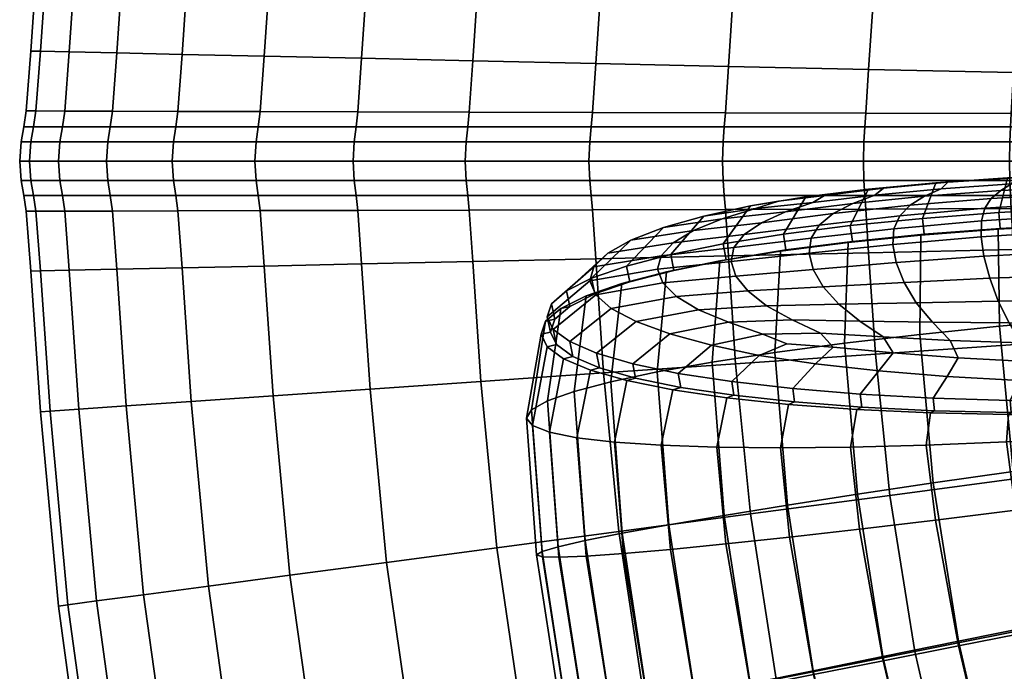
# Model space of a CAD drawing. Header units: centimetres. Extents: x -51 to 51, y -52 to 51.
# Tile 13 of 64: x -51 to -36, y -8 to 2. Entities that reach past the tile are written whole.
import ezdxf

# ---------------------------------------------------------------- set-up
doc = ezdxf.new("R2010")
doc.units = ezdxf.units.CM
doc.layers.add('Layer 01', color=18, linetype='Continuous', true_color=0x000000)

msp = doc.modelspace()

# ---------------------------------------------------------------- meshes
at = {"layer": 'Layer 01'}
mesh = msp.add_polyface(dxfattribs=at)
corners = [(-37.124, 9.947, 0.538), (-37.684, 7.501, 0.583), (-39.802, 7.925, 1.327), (-39.217, 10.508, 1.281), (-38.065, 5.113, 0.668), (-40.194, 5.398, 1.411), (-42.208, 5.666, 2.427), (-41.807, 8.327, 2.346), (-41.199, 11.039, 2.301), (-38.285, 2.952, 0.734), (-40.422, 3.1, 1.471), (-38.391, 1.402, 0.766), (-40.533, 1.449, 1.497), (-42.561, 1.494, 2.501), (-42.443, 3.24, 2.481), (-43.663, 8.699, 3.623), (-43.035, 11.531, 3.58), (-44.074, 5.915, 3.699), (-45.76, 6.14, 5.205), (-45.342, 9.035, 5.135), (-44.695, 11.976, 5.096), (-44.316, 3.37, 3.746), (-44.44, 1.535, 3.762), (-46.14, 1.573, 5.257), (-46.009, 3.487, 5.245), (-38.447, 0.526, 0.743), (-40.596, 0.525, 1.473), (-40.578, 0.739, 1.496), (-38.433, 0.733, 0.767), (-42.631, 0.525, 2.476), (-42.61, 0.745, 2.498), (-44.518, 0.525, 3.737), (-44.494, 0.75, 3.757), (-46.224, 0.525, 5.233), (-46.197, 0.754, 5.251), (-44.543, 0.295, 3.707), (-46.253, 0.295, 5.206), (-42.653, 0.296, 2.444), (-40.613, 0.296, 1.438), (-38.46, 0.296, 0.707), (-47.493, 3.589, 6.952), (-47.237, 6.336, 6.918), (-46.813, 9.33, 6.858), (-44.695, 11.976, 29.904), (-45.342, 9.035, 29.865), (-43.663, 8.699, 31.377), (-43.035, 11.531, 31.42), (-45.76, 6.14, 29.795), (-44.074, 5.915, 31.301), (-42.208, 5.666, 32.573), (-41.807, 8.327, 32.654), (-41.199, 11.039, 32.699), (-39.802, 7.925, 33.673), (-39.217, 10.508, 33.719), (-40.194, 5.398, 33.589), (-38.065, 5.113, 34.332), (-37.684, 7.501, 34.417), (-37.124, 9.947, 34.462), (-46.009, 3.487, 29.755), (-44.316, 3.37, 31.254), (-46.14, 1.573, 29.743), (-44.44, 1.535, 31.238), (-42.561, 1.494, 32.499), (-42.443, 3.24, 32.519), (-40.422, 3.1, 33.529), (-40.533, 1.449, 33.503), (-38.391, 1.402, 34.234), (-38.285, 2.952, 34.266), (-46.224, 0.525, 29.767), (-44.518, 0.525, 31.263), (-44.494, 0.75, 31.243), (-46.197, 0.754, 29.749), (-42.631, 0.525, 32.524), (-42.61, 0.745, 32.502), (-40.596, 0.525, 33.527), (-40.578, 0.739, 33.504), (-38.447, 0.526, 34.257), (-38.433, 0.733, 34.233), (-40.613, 0.296, 33.562), (-38.46, 0.296, 34.293), (-42.653, 0.296, 32.556), (-44.543, 0.295, 31.293), (-46.813, 9.33, 28.142), (-47.237, 6.336, 28.082), (-47.493, 3.589, 28.048)]
mesh.append_faces([[corners[k] for k in face] for face in [(0, 1, 2, 3), (1, 4, 5, 2), (2, 5, 6, 7), (3, 2, 7, 8), (4, 9, 10, 5), (9, 11, 12, 10), (10, 12, 13, 14), (5, 10, 14, 6), (8, 7, 15, 16), (7, 6, 17, 15), (15, 17, 18, 19), (16, 15, 19, 20), (6, 14, 21, 17), (14, 13, 22, 21), (21, 22, 23, 24), (17, 21, 24, 18), (25, 26, 27, 28), (26, 29, 30, 27), (27, 30, 13, 12), (28, 27, 12, 11), (29, 31, 32, 30), (31, 33, 34, 32), (32, 34, 23, 22), (30, 32, 22, 13), (33, 31, 35, 36), (31, 29, 37, 35), (29, 26, 38, 37), (26, 25, 39, 38), (18, 24, 40, 41), (19, 18, 41, 42), (43, 44, 45, 46), (44, 47, 48, 45), (45, 48, 49, 50), (46, 45, 50, 51), (51, 50, 52, 53), (50, 49, 54, 52), (52, 54, 55, 56), (53, 52, 56, 57), (47, 58, 59, 48), (58, 60, 61, 59), (59, 61, 62, 63), (48, 59, 63, 49), (49, 63, 64, 54), (63, 62, 65, 64), (64, 65, 66, 67), (54, 64, 67, 55), (68, 69, 70, 71), (69, 72, 73, 70), (70, 73, 62, 61), (71, 70, 61, 60), (72, 74, 75, 73), (74, 76, 77, 75), (75, 77, 66, 65), (73, 75, 65, 62), (76, 74, 78, 79), (74, 72, 80, 78), (72, 69, 81, 80), (82, 83, 47, 44), (83, 84, 58, 47)]])
mesh = msp.add_polyface(dxfattribs=at)
corners = [(-37.359, -0.331, 36.813), (-38.393, -0.428, 37.301), (-38.16, -0.416, 38.187), (-37.178, -0.324, 37.753), (-36.265, -0.258, 36.458), (-36.14, -0.256, 37.438), (-35.13, -0.212, 36.243), (-35.062, -0.214, 37.246), (-33.974, -0.192, 36.17), (-33.964, -0.197, 37.181), (-32.815, -0.198, 36.239), (-32.864, -0.207, 37.244), (-33.948, -0.284, 38.238), (-32.808, -0.294, 38.292), (-33.93, -0.372, 39.371), (-32.698, -0.384, 39.415), (-36.202, -0.349, 38.46), (-35.086, -0.303, 38.294), (-36.368, -0.451, 39.552), (-35.16, -0.394, 39.416), (-37.278, -0.423, 38.735), (-33.957, 0.526, 34.848), (-31.692, 0.526, 34.702), (-31.689, 0.714, 34.679), (-33.95, 0.721, 34.825), (-33.96, 0.296, 34.886), (-31.69, 0.296, 34.738), (-33.961, 0, 34.906), (-31.689, 0, 34.758), (-38.466, 0, 0.688), (-36.233, 0, 0.244), (-36.229, -0.296, 0.264), (-38.46, -0.296, 0.707), (-33.961, 0, 0.094), (-33.96, -0.296, 0.114), (-31.689, 0, 0.242), (-31.69, -0.297, 0.262), (-38.447, 0.526, 0.743), (-36.222, 0.526, 0.301), (-36.229, 0.296, 0.264), (-38.46, 0.296, 0.707), (-33.957, 0.526, 0.152), (-33.96, 0.296, 0.114), (-31.692, 0.526, 0.298), (-31.69, 0.296, 0.262), (-33.95, 0.721, 0.175), (-31.689, 0.714, 0.321), (-36.211, 0.727, 0.325), (-38.433, 0.733, 0.767), (-38.391, 1.402, 0.766), (-36.173, 1.353, 0.321), (-33.914, 1.302, 0.169), (-33.608, 4.518, 0.05), (-33.815, 2.641, 0.124), (-36.071, 2.798, 0.282), (-35.857, 4.819, 0.212), (-38.285, 2.952, 0.734), (-38.065, 5.113, 0.668), (-32.746, 8.774, -0.073), (-33.252, 6.612, -0.033), (-35.488, 7.061, 0.127), (-34.955, 9.366, 0.084), (-37.684, 7.501, 0.583), (-37.124, 9.947, 0.538), (-32.103, 10.899, -0.033), (-34.264, 11.63, 0.127), (-36.222, 0.526, 34.699), (-36.229, 0.296, 34.736), (-38.447, 0.526, 34.257), (-38.46, 0.296, 34.293), (-38.466, 0, 34.312), (-36.233, 0, 34.756), (-36.211, 0.727, 34.675), (-38.433, 0.733, 34.233), (-33.914, 1.302, 34.831), (-36.173, 1.353, 34.679), (-38.391, 1.402, 34.234), (-36.229, -0.296, 34.736), (-33.96, -0.296, 34.886), (-38.46, -0.296, 34.293), (-31.69, -0.297, 34.738), (-38.065, 5.113, 34.332), (-38.285, 2.952, 34.266), (-36.071, 2.798, 34.718), (-35.857, 4.819, 34.788), (-33.815, 2.641, 34.876), (-33.608, 4.518, 34.95), (-37.124, 9.947, 34.462), (-37.684, 7.501, 34.417), (-35.488, 7.061, 34.873), (-34.955, 9.366, 34.916), (-33.252, 6.612, 35.033), (-32.746, 8.774, 35.073), (-34.264, 11.63, 34.873), (-32.103, 10.899, 35.033)]
mesh.append_faces([[corners[k] for k in face] for face in [(0, 1, 2, 3), (4, 0, 3, 5), (6, 4, 5, 7), (8, 6, 7, 9), (10, 8, 9, 11), (9, 12, 13, 11), (12, 14, 15, 13), (5, 16, 17, 7), (16, 18, 19, 17), (17, 19, 14, 12), (7, 17, 12, 9), (3, 20, 16, 5), (21, 22, 23, 24), (22, 21, 25, 26), (26, 25, 27, 28), (29, 30, 31, 32), (30, 33, 34, 31), (33, 35, 36, 34), (37, 38, 39, 40), (38, 41, 42, 39), (39, 42, 33, 30), (40, 39, 30, 29), (41, 43, 44, 42), (42, 44, 35, 33), (43, 41, 45, 46), (41, 38, 47, 45), (38, 37, 48, 47), (47, 48, 49, 50), (45, 47, 50, 51), (52, 53, 54, 55), (53, 51, 50, 54), (54, 50, 49, 56), (55, 54, 56, 57), (58, 59, 60, 61), (59, 52, 55, 60), (60, 55, 57, 62), (61, 60, 62, 63), (64, 58, 61, 65), (21, 66, 67, 25), (66, 68, 69, 67), (67, 69, 70, 71), (25, 67, 71, 27), (68, 66, 72, 73), (66, 21, 24, 72), (72, 24, 74, 75), (73, 72, 75, 76), (27, 71, 77, 78), (71, 70, 79, 77), (28, 27, 78, 80), (81, 82, 83, 84), (82, 76, 75, 83), (83, 75, 74, 85), (84, 83, 85, 86), (87, 88, 89, 90), (88, 81, 84, 89), (89, 84, 86, 91), (90, 89, 91, 92), (93, 90, 92, 94)]])
mesh = msp.add_polyface(dxfattribs=at)
corners = [(-47.72, 0.525, 6.939), (-46.224, 0.525, 5.233), (-46.253, 0.295, 5.206), (-47.753, 0.295, 6.916), (-47.69, 0.758, 6.955), (-46.197, 0.754, 5.251), (-48.981, 0.524, 8.826), (-48.949, 0.761, 8.839), (-48.885, 1.633, 8.844), (-47.629, 1.605, 6.96), (-46.14, 1.573, 5.257), (-49.985, 0.524, 10.861), (-49.951, 0.764, 10.871), (-50.715, 0.524, 13.01), (-50.679, 0.766, 13.017), (-50.611, 1.671, 13.02), (-49.884, 1.655, 10.875), (-46.009, 3.487, 5.245), (-47.493, 3.589, 6.952), (-48.744, 3.675, 8.838), (-47.237, 6.336, 6.918), (-48.482, 6.502, 8.811), (-49.738, 3.744, 10.872), (-49.473, 6.634, 10.851), (-50.462, 3.793, 13.017), (-50.193, 6.729, 13.004), (-46.813, 9.33, 6.858), (-48.052, 9.578, 8.761), (-49.038, 9.776, 10.812), (-49.756, 9.919, 12.977), (-50.629, 6.787, 15.233), (-50.19, 10.006, 15.219), (-50.776, 6.807, 17.5), (-50.336, 10.036, 17.5), (-50.9, 3.824, 15.24), (-51.051, 1.68, 15.241), (-51.199, 1.684, 17.5), (-51.048, 3.834, 17.5), (-51.306, 0.524, 17.5), (-51.157, 0.524, 19.764), (-51.121, 0.767, 19.761), (-51.269, 0.767, 17.5), (-50.715, 0.524, 21.99), (-50.679, 0.766, 21.983), (-50.611, 1.671, 21.98), (-51.051, 1.68, 19.759), (-51.121, 0.767, 15.239), (-51.157, 0.524, 15.236), (-50.9, 3.824, 19.76), (-50.629, 6.787, 19.767), (-50.462, 3.793, 21.983), (-50.193, 6.729, 21.996), (-49.985, 0.524, 24.139), (-49.951, 0.764, 24.129), (-48.981, 0.524, 26.174), (-48.949, 0.761, 26.161), (-48.885, 1.633, 26.156), (-49.884, 1.655, 24.125), (-49.738, 3.744, 24.128), (-49.473, 6.634, 24.149), (-48.744, 3.675, 26.162), (-48.482, 6.502, 26.189), (-50.19, 10.006, 19.781), (-49.756, 9.919, 22.023), (-49.038, 9.776, 24.188), (-48.052, 9.578, 26.239), (-47.237, 6.336, 28.082), (-46.813, 9.33, 28.142), (-47.493, 3.589, 28.048), (-47.629, 1.605, 28.04), (-46.14, 1.573, 29.743), (-46.009, 3.487, 29.755), (-47.72, 0.525, 28.061), (-47.69, 0.758, 28.045), (-46.224, 0.525, 29.767), (-46.197, 0.754, 29.749), (-47.753, 0.295, 28.084), (-46.253, 0.295, 29.794)]
mesh.append_faces([[corners[k] for k in face] for face in [(0, 1, 2, 3), (1, 0, 4, 5), (0, 6, 7, 4), (4, 7, 8, 9), (5, 4, 9, 10), (6, 11, 12, 7), (11, 13, 14, 12), (12, 14, 15, 16), (7, 12, 16, 8), (17, 10, 9, 18), (18, 9, 8, 19), (20, 18, 19, 21), (21, 19, 22, 23), (19, 8, 16, 22), (22, 16, 15, 24), (23, 22, 24, 25), (26, 20, 21, 27), (27, 21, 23, 28), (28, 23, 25, 29), (29, 25, 30, 31), (31, 30, 32, 33), (25, 24, 34, 30), (24, 15, 35, 34), (34, 35, 36, 37), (30, 34, 37, 32), (38, 39, 40, 41), (39, 42, 43, 40), (40, 43, 44, 45), (41, 40, 45, 36), (36, 35, 46, 41), (35, 15, 14, 46), (46, 14, 13, 47), (41, 46, 47, 38), (32, 37, 48, 49), (37, 36, 45, 48), (48, 45, 44, 50), (49, 48, 50, 51), (42, 52, 53, 43), (52, 54, 55, 53), (53, 55, 56, 57), (43, 53, 57, 44), (51, 50, 58, 59), (50, 44, 57, 58), (58, 57, 56, 60), (59, 58, 60, 61), (33, 32, 49, 62), (62, 49, 51, 63), (63, 51, 59, 64), (64, 59, 61, 65), (65, 61, 66, 67), (61, 60, 68, 66), (60, 56, 69, 68), (68, 69, 70, 71), (54, 72, 73, 55), (72, 74, 75, 73), (73, 75, 70, 69), (55, 73, 69, 56), (74, 72, 76, 77)]])
mesh = msp.add_polyface(dxfattribs=at)
corners = [(-51.306, -0.524, 17.5), (-51.157, -0.524, 15.236), (-51.121, -0.767, 15.239), (-51.269, -0.767, 17.5), (-50.715, -0.524, 13.01), (-50.679, -0.766, 13.017), (-49.951, -0.764, 10.871), (-49.985, -0.524, 10.861), (-48.949, -0.761, 8.839), (-48.981, -0.524, 8.826), (-50.774, 0, 12.995), (-50.042, 0, 10.839), (-50.022, -0.295, 10.847), (-50.753, -0.295, 13), (-49.035, 0, 8.797), (-49.017, -0.295, 8.807), (-48.981, -0.524, 8.826), (-49.985, -0.524, 10.861), (-49.985, -0.524, 10.861), (-50.715, -0.524, 13.01), (-50.715, -0.524, 13.01), (-51.157, -0.524, 15.236), (-51.197, -0.295, 15.231), (-51.157, -0.524, 15.236), (-51.306, -0.524, 17.5), (-51.346, -0.295, 17.5), (-51.367, 0, 17.5), (-51.218, 0, 15.228), (-47.77, 0, 6.904), (-47.753, -0.295, 6.916), (-46.269, 0, 5.192), (-46.253, -0.295, 5.206), (-46.224, -0.525, 5.233), (-47.72, -0.524, 6.939), (-48.981, -0.524, 8.826), (-47.69, -0.758, 6.955), (-47.72, -0.524, 6.939), (-46.197, -0.754, 5.251), (-47.72, -0.524, 6.939), (-46.224, -0.525, 5.233), (-48.981, 0.524, 8.826), (-47.72, 0.525, 6.939), (-47.753, 0.295, 6.916), (-49.016, 0.295, 8.807), (-46.253, 0.295, 5.206), (-50.715, 0.524, 13.01), (-49.985, 0.524, 10.861), (-50.022, 0.295, 10.847), (-50.753, 0.295, 13), (-47.69, -0.758, 28.045), (-46.197, -0.754, 29.749), (-46.224, -0.525, 29.767), (-47.72, -0.524, 28.061), (-48.949, -0.761, 26.161), (-48.981, -0.524, 26.174), (-46.269, 0, 29.808), (-47.77, 0, 28.096), (-47.753, -0.295, 28.084), (-46.253, -0.295, 29.794), (-49.035, 0, 26.203), (-49.017, -0.295, 26.193), (-48.981, -0.524, 26.174), (-47.72, -0.524, 28.061), (-47.72, -0.524, 28.061), (-46.224, -0.525, 29.767), (-50.042, 0, 24.161), (-50.022, -0.295, 24.153), (-50.774, 0, 22.005), (-50.753, -0.295, 22), (-50.715, -0.524, 21.99), (-49.985, -0.524, 24.139), (-48.981, -0.524, 26.174), (-49.951, -0.764, 24.129), (-49.985, -0.524, 24.139), (-50.679, -0.766, 21.983), (-49.985, -0.524, 24.139), (-50.715, -0.524, 21.99), (-51.218, 0, 19.772), (-51.197, -0.295, 19.769), (-51.306, -0.524, 17.5), (-51.157, -0.524, 19.764), (-51.121, -0.767, 19.761), (-50.715, -0.524, 21.99), (-51.157, -0.524, 19.764), (-51.157, -0.524, 19.764), (-48.981, 0.524, 26.174), (-49.985, 0.524, 24.139), (-50.022, 0.295, 24.153), (-49.016, 0.295, 26.193), (-50.715, 0.524, 21.99), (-50.753, 0.295, 22), (-51.157, 0.524, 19.764), (-51.197, 0.295, 19.769), (-51.306, 0.524, 17.5), (-51.346, 0.295, 17.5), (-51.197, 0.295, 15.231), (-51.157, 0.524, 15.236), (-47.72, 0.525, 28.061), (-47.753, 0.295, 28.084), (-46.253, 0.295, 29.794)]
mesh.append_faces([[corners[k] for k in face] for face in [(0, 1, 2, 3), (1, 4, 5, 2), (6, 5, 4, 7), (8, 6, 7, 9), (10, 11, 12, 13), (11, 14, 15, 12), (12, 15, 16, 17), (13, 12, 18, 19), (20, 21, 22, 13), (23, 24, 25, 22), (22, 25, 26, 27), (13, 22, 27, 10), (14, 28, 29, 15), (28, 30, 31, 29), (29, 31, 32, 33), (15, 29, 33, 34), (35, 8, 9, 36), (37, 35, 38, 39), (40, 41, 42, 43), (42, 44, 30, 28), (43, 42, 28, 14), (45, 46, 47, 48), (46, 40, 43, 47), (47, 43, 14, 11), (48, 47, 11, 10), (49, 50, 51, 52), (53, 49, 52, 54), (55, 56, 57, 58), (56, 59, 60, 57), (57, 60, 61, 62), (58, 57, 63, 64), (59, 65, 66, 60), (65, 67, 68, 66), (66, 68, 69, 70), (60, 66, 70, 71), (72, 53, 54, 73), (74, 72, 75, 76), (67, 77, 78, 68), (77, 26, 25, 78), (78, 25, 79, 80), (68, 78, 80, 69), (81, 74, 82, 83), (3, 81, 84, 0), (85, 86, 87, 88), (86, 89, 90, 87), (87, 90, 67, 65), (88, 87, 65, 59), (89, 91, 92, 90), (91, 93, 94, 92), (92, 94, 26, 77), (90, 92, 77, 67), (10, 27, 95, 48), (27, 26, 94, 95), (95, 94, 93, 96), (48, 95, 96, 45), (97, 85, 88, 98), (98, 88, 59, 56), (99, 98, 56, 55)]])
mesh = msp.add_polyface(dxfattribs=at)
corners = [(-40.611, -1.264, 38.147), (-41.413, -1.428, 39.039), (-40.909, -0.842, 39.422), (-40.195, -0.685, 38.6), (-38.669, -0.986, 36.705), (-39.691, -1.116, 37.366), (-39.348, -0.548, 37.906), (-38.393, -0.428, 37.301), (-37.564, -0.876, 36.179), (-37.359, -0.331, 36.813), (-39.765, -0.613, 39.036), (-39.064, -0.525, 38.69), (-38.16, -0.416, 38.187), (-41.527, -1.018, 40.345), (-42.022, -1.209, 41.343), (-41.065, -1.06, 41.539), (-40.629, -0.883, 40.589), (-40.12, -0.725, 39.717), (-38.632, -0.651, 40.094), (-38.932, -0.803, 41.173), (-37.756, -0.675, 40.94), (-37.532, -0.538, 39.779), (-39.145, -0.979, 42.335), (-37.914, -0.839, 42.2), (-39.267, -1.18, 43.551), (-38.001, -1.038, 43.52), (-39.242, -0.635, 39.539), (-39.658, -0.778, 40.446), (-38.296, -0.521, 39.115), (-40.028, -0.943, 41.436), (-41.377, -1.249, 42.545), (-40.293, -1.125, 42.493), (-37.538, -1.119, 36.167), (-38.637, -1.229, 36.69), (-46.269, 0, 5.192), (-44.557, 0, 3.691), (-44.543, -0.295, 3.707), (-46.253, -0.295, 5.206), (-42.664, 0, 2.426), (-42.653, -0.295, 2.444), (-42.631, -0.525, 2.476), (-44.518, -0.525, 3.737), (-46.224, -0.525, 5.233), (-44.494, -0.749, 3.757), (-46.197, -0.754, 5.251), (-46.224, -0.525, 5.233), (-44.518, -0.525, 3.737), (-42.61, -0.744, 2.498), (-44.518, -0.525, 3.737), (-42.631, -0.525, 2.476), (-38.391, -1.402, 0.766), (-40.533, -1.449, 1.497), (-40.578, -0.739, 1.496), (-38.433, -0.733, 0.767), (-42.561, -1.494, 2.501), (-42.631, -0.525, 2.476), (-40.596, -0.525, 1.473), (-38.447, -0.526, 0.743), (-40.622, 0, 1.42), (-40.613, -0.296, 1.438), (-38.466, 0, 0.688), (-38.46, -0.296, 0.707), (-38.447, -0.526, 0.743), (-40.596, -0.525, 1.473), (-40.596, -0.525, 1.473), (-44.543, 0.295, 3.707), (-42.653, 0.296, 2.444), (-46.253, 0.295, 5.206), (-40.613, 0.296, 1.438), (-38.46, 0.296, 0.707), (-40.613, 0.296, 33.562), (-42.653, 0.296, 32.556), (-42.664, 0, 32.574), (-40.622, 0, 33.58), (-38.46, 0.296, 34.293), (-38.466, 0, 34.312), (-44.518, 0.525, 31.263), (-46.224, 0.525, 29.767), (-46.253, 0.295, 29.794), (-44.543, 0.295, 31.293), (-46.269, 0, 29.808), (-44.557, 0, 31.309), (-40.613, -0.296, 33.562), (-38.46, -0.296, 34.293), (-42.653, -0.295, 32.556), (-42.631, -0.525, 32.524), (-40.596, -0.525, 33.527), (-38.447, -0.526, 34.257), (-42.561, -1.494, 32.499), (-40.533, -1.449, 33.503), (-40.578, -0.739, 33.504), (-42.61, -0.744, 32.502), (-38.391, -1.402, 34.234), (-38.433, -0.733, 34.233), (-38.447, -0.526, 34.257), (-40.596, -0.525, 33.527), (-40.596, -0.525, 33.527), (-42.631, -0.525, 32.524), (-44.494, -0.749, 31.243), (-42.631, -0.525, 32.524), (-44.518, -0.525, 31.263), (-46.197, -0.754, 29.749), (-46.224, -0.525, 29.767), (-44.543, -0.295, 31.293), (-46.253, -0.295, 29.794), (-46.224, -0.525, 29.767), (-44.518, -0.525, 31.263), (-44.518, -0.525, 31.263)]
mesh.append_faces([[corners[k] for k in face] for face in [(0, 1, 2, 3), (4, 5, 6, 7), (8, 4, 7, 9), (6, 3, 10, 11), (7, 6, 11, 12), (13, 14, 15, 16), (5, 0, 3, 6), (2, 13, 16, 17), (3, 2, 17, 10), (18, 19, 20, 21), (19, 22, 23, 20), (22, 24, 25, 23), (10, 17, 26, 11), (17, 16, 27, 26), (26, 27, 18, 28), (11, 26, 28, 12), (16, 15, 29, 27), (15, 30, 31, 29), (29, 31, 22, 19), (27, 29, 19, 18), (4, 8, 32, 33), (34, 35, 36, 37), (35, 38, 39, 36), (36, 39, 40, 41), (37, 36, 41, 42), (43, 44, 45, 46), (47, 43, 48, 49), (50, 51, 52, 53), (51, 54, 47, 52), (52, 47, 55, 56), (53, 52, 56, 57), (38, 58, 59, 39), (58, 60, 61, 59), (59, 61, 62, 63), (39, 59, 64, 40), (65, 66, 38, 35), (67, 65, 35, 34), (68, 69, 60, 58), (66, 68, 58, 38), (70, 71, 72, 73), (74, 70, 73, 75), (76, 77, 78, 79), (79, 78, 80, 81), (71, 79, 81, 72), (75, 73, 82, 83), (73, 72, 84, 82), (82, 84, 85, 86), (83, 82, 86, 87), (88, 89, 90, 91), (89, 92, 93, 90), (90, 93, 94, 95), (91, 90, 96, 97), (98, 91, 99, 100), (101, 98, 100, 102), (72, 81, 103, 84), (81, 80, 104, 103), (103, 104, 105, 106), (84, 103, 107, 85)]])
mesh = msp.add_polyface(dxfattribs=at)
corners = [(-36.396, -0.787, 35.797), (-37.564, -0.876, 36.179), (-37.359, -0.331, 36.813), (-36.265, -0.258, 36.458), (-33.948, -0.68, 35.485), (-35.183, -0.722, 35.564), (-35.13, -0.212, 36.243), (-33.974, -0.192, 36.17), (-31.491, -0.67, 35.79), (-32.71, -0.663, 35.561), (-32.815, -0.198, 36.239), (-31.673, -0.231, 36.451), (-33.93, -0.372, 39.371), (-33.91, -0.475, 40.649), (-32.594, -0.491, 40.681), (-32.698, -0.384, 39.415), (-33.887, -0.607, 42.047), (-32.511, -0.628, 42.063), (-31.155, -0.697, 42.113), (-31.298, -0.549, 40.776), (-31.484, -0.431, 39.549), (-33.864, -0.787, 43.513), (-32.45, -0.811, 43.514), (-33.841, -1.032, 44.992), (-32.414, -1.058, 44.977), (-33.821, -1.353, 46.432), (-32.405, -1.374, 46.406), (-36.368, -0.451, 39.552), (-36.513, -0.571, 40.777), (-35.223, -0.503, 40.68), (-35.16, -0.394, 39.416), (-36.612, -0.721, 42.111), (-35.262, -0.64, 42.062), (-36.664, -0.913, 43.509), (-35.277, -0.823, 43.51), (-36.668, -1.157, 44.923), (-35.267, -1.069, 44.972), (-36.625, -1.455, 46.309), (-35.235, -1.383, 46.398), (-38.16, -0.416, 38.187), (-38.296, -0.521, 39.115), (-37.278, -0.423, 38.735), (-37.178, -0.324, 37.753), (-38.632, -0.651, 40.094), (-37.532, -0.538, 39.779), (-36.202, -0.349, 38.46), (-37.756, -0.675, 40.94), (-37.914, -0.839, 42.2), (-38.001, -1.038, 43.52), (-38.018, -1.276, 44.857), (-37.966, -1.553, 46.176), (-35.171, -0.964, 35.554), (-36.376, -1.03, 35.786), (-36.376, -1.03, 35.786), (-35.171, -0.964, 35.554), (-35.186, -0.975, 35.412), (-36.409, -1.042, 35.648), (-33.942, -0.922, 35.474), (-35.171, -0.964, 35.554), (-33.942, -0.922, 35.474), (-33.938, -0.931, 35.33), (-37.538, -1.119, 36.167), (-37.538, -1.119, 36.167), (-36.376, -1.03, 35.786), (-37.589, -1.132, 36.036), (-31.457, -0.917, 35.633), (-32.688, -0.912, 35.405), (-32.711, -0.904, 35.548), (-31.498, -0.91, 35.774), (-31.498, -0.91, 35.774), (-32.711, -0.904, 35.548), (-33.938, -0.931, 35.33), (-33.942, -0.922, 35.474), (-32.711, -0.904, 35.548), (-33.914, -1.302, 0.169), (-36.173, -1.353, 0.321), (-36.211, -0.727, 0.325), (-33.95, -0.721, 0.175), (-38.391, -1.402, 0.766), (-38.433, -0.733, 0.767), (-38.447, -0.526, 0.743), (-36.222, -0.526, 0.301), (-33.957, -0.526, 0.152), (-36.229, -0.296, 0.264), (-33.96, -0.296, 0.114), (-33.957, -0.526, 0.152), (-36.222, -0.526, 0.301), (-38.46, -0.296, 0.707), (-36.222, -0.526, 0.301), (-38.447, -0.526, 0.743), (-31.69, -0.297, 0.262), (-31.692, -0.527, 0.299), (-33.957, -0.526, 0.152), (-31.654, -1.251, 0.312), (-31.689, -0.715, 0.321), (-31.692, -0.527, 0.299), (-36.229, -0.296, 34.736), (-38.46, -0.296, 34.293), (-38.447, -0.526, 34.257), (-36.222, -0.526, 34.699), (-33.96, -0.296, 34.886), (-33.957, -0.526, 34.848), (-31.69, -0.297, 34.738), (-31.692, -0.527, 34.702), (-38.391, -1.402, 34.234), (-36.173, -1.353, 34.679), (-36.211, -0.727, 34.675), (-38.433, -0.733, 34.233), (-33.914, -1.302, 34.831), (-33.95, -0.721, 34.825), (-33.957, -0.526, 34.848), (-36.222, -0.526, 34.699), (-36.222, -0.526, 34.699), (-38.447, -0.526, 34.257), (-31.654, -1.251, 34.688), (-31.689, -0.715, 34.679), (-31.692, -0.527, 34.702), (-33.957, -0.526, 34.848)]
mesh.append_faces([[corners[k] for k in face] for face in [(0, 1, 2, 3), (4, 5, 6, 7), (8, 9, 10, 11), (9, 4, 7, 10), (5, 0, 3, 6), (12, 13, 14, 15), (13, 16, 17, 14), (14, 17, 18, 19), (15, 14, 19, 20), (16, 21, 22, 17), (21, 23, 24, 22), (23, 25, 26, 24), (27, 28, 29, 30), (28, 31, 32, 29), (29, 32, 16, 13), (30, 29, 13, 12), (31, 33, 34, 32), (33, 35, 36, 34), (34, 36, 23, 21), (32, 34, 21, 16), (35, 37, 38, 36), (36, 38, 25, 23), (39, 40, 41, 42), (40, 43, 44, 41), (41, 44, 27, 45), (46, 47, 31, 28), (44, 46, 28, 27), (48, 49, 35, 33), (47, 48, 33, 31), (49, 50, 37, 35), (0, 5, 51, 52), (53, 54, 55, 56), (5, 4, 57, 51), (58, 59, 60, 55), (1, 0, 52, 61), (62, 63, 56, 64), (65, 66, 67, 68), (69, 70, 9, 8), (66, 71, 72, 67), (73, 57, 4, 9), (74, 75, 76, 77), (75, 78, 79, 76), (76, 79, 80, 81), (77, 76, 81, 82), (83, 84, 85, 86), (87, 83, 88, 89), (84, 90, 91, 92), (93, 74, 77, 94), (94, 77, 82, 95), (96, 97, 98, 99), (100, 96, 99, 101), (102, 100, 101, 103), (104, 105, 106, 107), (105, 108, 109, 106), (106, 109, 110, 111), (107, 106, 112, 113), (108, 114, 115, 109), (109, 115, 116, 117)]])
mesh = msp.add_polyface(dxfattribs=at)
corners = [(-43.095, -2.254, 42.137), (-42.705, -2.06, 41.001), (-42.893, -3.525, 40.883), (-43.298, -3.668, 42.057), (-42.164, -1.872, 39.926), (-42.332, -3.377, 39.771), (-43.304, -2.381, 44.571), (-43.209, -2.574, 45.756), (-42.561, -2.044, 45.711), (-42.65, -1.832, 44.601), (-43.009, -1.986, 42.219), (-43.236, -2.183, 43.385), (-42.588, -1.619, 43.49), (-42.378, -1.411, 42.398), (-42.956, -2.761, 46.921), (-42.547, -2.938, 48.046), (-41.945, -2.454, 47.857), (-42.325, -2.253, 46.803), (-43.397, -2.647, 44.511), (-43.327, -2.451, 43.314), (-43.541, -3.805, 43.273), (-43.617, -3.931, 44.51), (-42.624, -1.793, 41.094), (-42.022, -1.209, 41.343), (-43.185, -2.42, 43.333), (-43.253, -2.615, 44.512), (-43.253, -2.615, 44.512), (-43.185, -2.42, 43.333), (-42.958, -2.225, 42.174), (-43.185, -2.42, 43.333), (-42.958, -2.225, 42.174), (-43.16, -2.806, 45.691), (-42.909, -2.989, 46.851), (-42.909, -2.989, 46.851), (-43.16, -2.806, 45.691), (-43.304, -2.839, 45.708), (-43.051, -3.024, 46.886), (-43.16, -2.806, 45.691), (-43.253, -2.615, 44.512), (-42.574, -2.033, 41.055), (-42.958, -2.225, 42.174), (-42.574, -2.033, 41.055), (-42.089, -1.606, 40.027), (-42.041, -1.848, 39.995), (-42.574, -2.033, 41.055), (-42.041, -1.848, 39.995), (-41.991, -3.1, 49.113), (-42.503, -3.161, 47.971), (-41.952, -3.319, 49.034), (-41.952, -3.319, 49.034), (-42.503, -3.161, 47.971), (-42.641, -3.197, 48.024), (-42.083, -3.357, 49.105), (-42.503, -3.161, 47.971), (-42.909, -2.989, 46.851), (-50.611, -1.671, 13.02), (-50.462, -3.793, 13.017), (-50.9, -3.824, 15.24), (-51.051, -1.68, 15.241), (-51.048, -3.834, 17.5), (-51.199, -1.684, 17.5), (-48.885, -1.633, 8.844), (-48.744, -3.675, 8.838), (-49.738, -3.744, 10.872), (-49.884, -1.655, 10.875), (-51.121, -0.767, 15.239), (-50.679, -0.766, 13.017), (-51.269, -0.767, 17.5), (-49.951, -0.764, 10.871), (-48.949, -0.761, 8.839), (-46.14, -1.573, 5.257), (-47.63, -1.605, 6.96), (-47.69, -0.758, 6.955), (-46.197, -0.754, 5.251), (-42.561, -1.494, 2.501), (-44.44, -1.535, 3.762), (-44.494, -0.749, 3.757), (-42.61, -0.744, 2.498), (-42.443, -3.24, 2.481), (-44.316, -3.37, 3.746), (-46.009, -3.487, 5.245), (-47.493, -3.589, 6.952), (-48.885, -1.633, 26.156), (-48.744, -3.675, 26.162), (-47.493, -3.589, 28.048), (-47.63, -1.605, 28.04), (-46.009, -3.487, 29.755), (-46.14, -1.573, 29.743), (-44.316, -3.37, 31.254), (-44.44, -1.535, 31.238), (-42.443, -3.24, 32.519), (-42.561, -1.494, 32.499), (-47.69, -0.758, 28.045), (-48.949, -0.761, 26.161), (-46.197, -0.754, 29.749), (-44.494, -0.749, 31.243), (-42.61, -0.744, 32.502), (-50.611, -1.671, 21.98), (-49.884, -1.655, 24.125), (-49.951, -0.764, 24.129), (-50.679, -0.766, 21.983), (-51.051, -1.68, 19.759), (-51.121, -0.767, 19.761), (-50.9, -3.824, 19.76), (-50.462, -3.793, 21.983), (-49.738, -3.744, 24.128)]
mesh.append_faces([[corners[k] for k in face] for face in [(0, 1, 2, 3), (1, 4, 5, 2), (6, 7, 8, 9), (10, 11, 12, 13), (14, 15, 16, 17), (18, 19, 20, 21), (22, 10, 13, 23), (19, 0, 3, 20), (7, 14, 17, 8), (11, 6, 9, 12), (6, 11, 24, 25), (26, 27, 19, 18), (11, 10, 28, 24), (29, 30, 0, 19), (14, 7, 31, 32), (33, 34, 35, 36), (7, 6, 25, 31), (37, 38, 18, 35), (10, 22, 39, 28), (40, 41, 1, 0), (22, 42, 43, 39), (44, 45, 4, 1), (46, 15, 47, 48), (49, 50, 51, 52), (15, 14, 32, 47), (53, 54, 36, 51), (55, 56, 57, 58), (58, 57, 59, 60), (61, 62, 63, 64), (64, 63, 56, 55), (65, 66, 55, 58), (67, 65, 58, 60), (61, 64, 68, 69), (64, 55, 66, 68), (70, 71, 72, 73), (71, 61, 69, 72), (74, 75, 76, 77), (75, 70, 73, 76), (74, 78, 79, 75), (75, 79, 80, 70), (70, 80, 81, 71), (71, 81, 62, 61), (82, 83, 84, 85), (85, 84, 86, 87), (87, 86, 88, 89), (89, 88, 90, 91), (82, 85, 92, 93), (85, 87, 94, 92), (87, 89, 95, 94), (89, 91, 96, 95), (97, 98, 99, 100), (98, 82, 93, 99), (60, 101, 102, 67), (101, 97, 100, 102), (60, 59, 103, 101), (101, 103, 104, 97), (97, 104, 105, 98), (98, 105, 83, 82)]])
mesh = msp.add_polyface(dxfattribs=at)
corners = [(-40.48, -3.373, 50.998), (-39.549, -3.481, 51.784), (-39.202, -3.099, 51.311), (-40.063, -2.973, 50.607), (-41.991, -3.1, 49.113), (-41.298, -3.247, 50.103), (-40.792, -2.818, 49.782), (-41.428, -2.643, 48.856), (-42.089, -1.606, 40.027), (-42.624, -1.793, 41.094), (-42.022, -1.209, 41.343), (-41.527, -1.018, 40.345), (-40.666, -1.528, 38.026), (-39.735, -1.377, 37.235), (-39.821, -2.928, 36.986), (-40.783, -3.076, 37.806), (-38.516, -3.566, 52.453), (-38.234, -3.208, 51.927), (-42.164, -1.872, 39.926), (-41.48, -1.694, 38.928), (-41.624, -3.226, 38.739), (-42.332, -3.377, 39.771), (-42.547, -2.938, 48.046), (-41.945, -2.454, 47.857), (-42.588, -1.619, 43.49), (-42.65, -1.832, 44.601), (-41.614, -1.655, 44.653), (-41.561, -1.449, 43.59), (-42.378, -1.411, 42.398), (-41.377, -1.249, 42.545), (-41.413, -1.428, 39.039), (-40.909, -0.842, 39.422), (-41.065, -1.06, 41.539), (-38.704, -1.245, 36.567), (-38.756, -2.786, 36.295), (-39.638, -2.795, 50.229), (-40.006, -2.645, 49.565), (-40.533, -2.465, 48.701), (-40.989, -2.274, 47.757), (-42.325, -2.253, 46.803), (-41.325, -2.072, 46.756), (-37.589, -1.132, 36.036), (-37.605, -2.651, 35.744), (-38.015, -2.931, 51.122), (-38.93, -2.844, 50.6), (-42.561, -2.044, 45.711), (-41.534, -1.864, 45.715), (-39.267, -1.18, 43.551), (-39.297, -1.408, 44.786), (-38.018, -1.276, 44.857), (-38.001, -1.038, 43.52), (-39.235, -1.658, 46.009), (-37.966, -1.553, 46.176), (-39.083, -1.923, 47.193), (-37.845, -1.856, 47.442), (-38.844, -2.191, 48.309), (-37.66, -2.167, 48.628), (-38.522, -2.448, 49.336), (-37.412, -2.466, 49.708), (-40.447, -1.324, 43.595), (-40.293, -1.125, 42.493), (-40.489, -1.537, 44.716), (-39.145, -0.979, 42.335), (-40.418, -1.76, 45.832), (-40.237, -1.987, 46.92), (-39.948, -2.213, 47.956), (-39.558, -2.429, 48.922), (-39.124, -2.633, 49.801), (-38.168, -2.689, 50.262), (-40.611, -1.264, 38.147), (-39.691, -1.116, 37.366), (-39.653, -1.36, 37.347), (-40.569, -1.508, 38.125), (-40.569, -1.508, 38.125), (-39.653, -1.36, 37.347), (-38.669, -0.986, 36.705), (-38.637, -1.229, 36.69), (-39.653, -1.36, 37.347), (-38.637, -1.229, 36.69), (-41.952, -3.319, 49.034), (-41.262, -3.461, 50.02), (-41.369, -1.672, 39.013), (-42.041, -1.848, 39.995), (-42.041, -1.848, 39.995), (-41.369, -1.672, 39.013), (-41.369, -1.672, 39.013), (-40.569, -1.508, 38.125), (-38.637, -1.229, 36.69), (-37.538, -1.119, 36.167), (-38.391, -1.402, 0.766), (-38.285, -2.952, 0.734), (-40.422, -3.1, 1.471), (-40.533, -1.449, 1.497), (-42.443, -3.24, 2.481), (-42.561, -1.494, 2.501), (-42.561, -1.494, 32.499), (-42.443, -3.24, 32.519), (-40.422, -3.1, 33.529), (-40.533, -1.449, 33.503), (-38.285, -2.952, 34.266), (-38.391, -1.402, 34.234)]
mesh.append_faces([[corners[k] for k in face] for face in [(0, 1, 2, 3), (4, 5, 6, 7), (8, 9, 10, 11), (12, 13, 14, 15), (1, 16, 17, 2), (18, 19, 20, 21), (22, 4, 7, 23), (24, 25, 26, 27), (28, 24, 27, 29), (30, 8, 11, 31), (10, 28, 29, 32), (13, 33, 34, 14), (6, 3, 35, 36), (7, 6, 36, 37), (23, 7, 37, 38), (39, 23, 38, 40), (33, 41, 42, 34), (19, 12, 15, 20), (5, 0, 3, 6), (2, 17, 43, 44), (3, 2, 44, 35), (45, 39, 40, 46), (25, 45, 46, 26), (47, 48, 49, 50), (48, 51, 52, 49), (51, 53, 54, 52), (53, 55, 56, 54), (55, 57, 58, 56), (29, 27, 59, 60), (27, 26, 61, 59), (59, 61, 48, 47), (60, 59, 47, 62), (26, 46, 63, 61), (46, 40, 64, 63), (63, 64, 53, 51), (61, 63, 51, 48), (40, 38, 65, 64), (38, 37, 66, 65), (65, 66, 57, 55), (64, 65, 55, 53), (37, 36, 67, 66), (36, 35, 44, 67), (67, 44, 43, 68), (66, 67, 68, 57), (69, 70, 71, 72), (73, 74, 13, 12), (70, 75, 76, 71), (77, 78, 33, 13), (5, 4, 79, 80), (8, 30, 81, 82), (83, 84, 19, 18), (30, 69, 72, 81), (85, 86, 12, 19), (87, 88, 41, 33), (89, 90, 91, 92), (92, 91, 93, 94), (95, 96, 97, 98), (98, 97, 99, 100)]])
mesh = msp.add_polyface(dxfattribs=at)
corners = [(-33.938, -0.931, 35.33), (-32.688, -0.912, 35.405), (-32.551, -2.232, 35.089), (-33.839, -2.316, 35.012), (-31.457, -0.917, 35.633), (-31.282, -2.164, 35.326), (-33.757, -3.652, 53.712), (-32.512, -3.609, 53.643), (-32.599, -3.374, 53.041), (-33.768, -3.396, 53.104), (-35.125, -2.415, 35.097), (-33.839, -2.316, 35.012), (-33.619, -4.395, 34.915), (-34.91, -4.57, 35.001), (-36.388, -2.527, 35.342), (-36.178, -4.748, 35.25), (-36.223, -3.661, 53.382), (-35.001, -3.67, 53.625), (-34.936, -3.39, 53.021), (-36.082, -3.356, 52.794), (-38.516, -3.566, 52.453), (-37.401, -3.626, 52.988), (-37.188, -3.295, 52.427), (-38.234, -3.208, 51.927), (-36.409, -1.042, 35.648), (-35.186, -0.975, 35.412), (-37.605, -2.651, 35.744), (-37.4, -4.924, 35.656), (-31.055, -4.062, 35.233), (-32.327, -4.224, 34.993), (-33.619, -4.395, 34.915), (-37.589, -1.132, 36.036), (-31.449, -3.325, 52.831), (-31.575, -3.049, 51.937), (-32.666, -3.088, 52.127), (-33.775, -3.104, 52.185), (-34.884, -3.096, 52.11), (-35.972, -3.064, 51.905), (-33.938, -0.931, 35.33), (-33.839, -2.316, 35.012), (-37.022, -3.009, 51.573), (-38.015, -2.931, 51.122), (-31.287, -3.541, 53.417), (-33.821, -1.353, 46.432), (-33.804, -1.724, 47.801), (-32.423, -1.735, 47.765), (-32.405, -1.374, 46.406), (-33.792, -2.109, 49.071), (-32.471, -2.111, 49.028), (-33.784, -2.475, 50.218), (-32.545, -2.469, 50.169), (-31.327, -2.459, 50.01), (-31.172, -2.124, 48.889), (-33.78, -2.802, 51.233), (-32.632, -2.791, 51.18), (-31.503, -2.763, 51.006), (-36.625, -1.455, 46.309), (-36.538, -1.792, 47.633), (-35.183, -1.744, 47.756), (-35.235, -1.383, 46.398), (-36.409, -2.141, 48.867), (-35.112, -2.119, 49.016), (-36.239, -2.475, 49.984), (-35.023, -2.477, 50.155), (-36.053, -2.778, 50.977), (-34.927, -2.798, 51.164), (-37.966, -1.553, 46.176), (-37.845, -1.856, 47.442), (-37.66, -2.167, 48.628), (-37.412, -2.466, 49.708), (-38.522, -2.448, 49.336), (-38.168, -2.689, 50.262), (-37.14, -2.742, 50.674), (-32.513, -3.782, 53.569), (-31.292, -3.711, 53.345), (-33.914, -1.302, 34.831), (-33.815, -2.641, 34.876), (-31.557, -2.483, 34.738), (-31.654, -1.251, 34.688), (-33.608, -4.518, 34.95), (-31.355, -4.217, 34.814), (-33.914, -1.302, 0.169), (-33.815, -2.641, 0.124), (-36.071, -2.798, 0.282), (-36.173, -1.353, 0.321), (-33.608, -4.518, 0.05), (-35.857, -4.819, 0.212), (-38.285, -2.952, 0.734), (-38.391, -1.402, 0.766), (-38.391, -1.402, 34.234), (-38.285, -2.952, 34.266), (-36.071, -2.798, 34.718), (-36.173, -1.353, 34.679), (-35.857, -4.819, 34.788), (-31.557, -2.483, 0.262), (-31.355, -4.217, 0.186), (-31.654, -1.251, 0.312)]
mesh.append_faces([[corners[k] for k in face] for face in [(0, 1, 2, 3), (1, 4, 5, 2), (6, 7, 8, 9), (10, 11, 12, 13), (14, 10, 13, 15), (16, 17, 18, 19), (20, 21, 22, 23), (24, 25, 10, 14), (26, 14, 15, 27), (17, 6, 9, 18), (2, 5, 28, 29), (3, 2, 29, 30), (31, 24, 14, 26), (8, 32, 33, 34), (9, 8, 34, 35), (21, 16, 19, 22), (18, 9, 35, 36), (19, 18, 36, 37), (25, 38, 39, 10), (22, 19, 37, 40), (23, 22, 40, 41), (7, 42, 32, 8), (43, 44, 45, 46), (44, 47, 48, 45), (47, 49, 50, 48), (48, 50, 51, 52), (49, 53, 54, 50), (53, 35, 34, 54), (54, 34, 33, 55), (50, 54, 55, 51), (56, 57, 58, 59), (59, 58, 44, 43), (57, 60, 61, 58), (60, 62, 63, 61), (61, 63, 49, 47), (58, 61, 47, 44), (62, 64, 65, 63), (64, 37, 36, 65), (65, 36, 35, 53), (63, 65, 53, 49), (66, 67, 57, 56), (68, 69, 62, 60), (67, 68, 60, 57), (70, 71, 72, 69), (71, 41, 40, 72), (72, 40, 37, 64), (69, 72, 64, 62), (73, 74, 42, 7), (75, 76, 77, 78), (76, 79, 80, 77), (81, 82, 83, 84), (82, 85, 86, 83), (84, 83, 87, 88), (89, 90, 91, 92), (91, 93, 79, 76), (92, 91, 76, 75), (94, 95, 85, 82), (96, 94, 82, 81)]])
mesh = msp.add_polyface(dxfattribs=at)
corners = [(-43.464, -6.025, 44.51), (-43.068, -8.594, 44.51), (-42.984, -8.583, 45.765), (-43.377, -6.054, 45.758), (-42.442, -11.372, 44.51), (-42.359, -11.35, 45.769), (-42.112, -11.284, 47.006), (-42.734, -8.537, 46.999), (-43.124, -6.06, 46.986), (-42.322, -8.46, 48.191), (-42.708, -6.043, 48.171), (-42.723, -5.805, 40.849), (-42.323, -8.43, 40.828), (-42.735, -8.517, 42.02), (-43.134, -5.899, 42.034), (-42.984, -8.572, 43.254), (-43.382, -5.973, 43.261), (-42.112, -11.284, 42.013), (-42.359, -11.35, 43.251), (-42.641, -3.197, 48.024), (-43.051, -3.024, 46.886), (-43.268, -4.147, 46.963), (-42.849, -4.232, 48.138), (-43.541, -3.805, 43.273), (-43.298, -3.668, 42.057), (-43.617, -3.931, 44.51), (-43.525, -4.046, 45.747), (-42.893, -3.525, 40.883), (-42.332, -3.377, 39.771), (-42.156, -5.693, 39.726), (-43.304, -2.839, 45.708), (-42.276, -4.3, 49.252), (-42.137, -6.003, 49.295), (-42.083, -3.357, 49.105), (-43.397, -2.647, 44.511), (-50.193, -6.729, 13.004), (-49.756, -9.919, 12.977), (-50.19, -10.006, 15.219), (-50.629, -6.787, 15.233), (-50.336, -10.036, 17.5), (-50.776, -6.807, 17.5), (-48.482, -6.502, 8.811), (-48.052, -9.578, 8.761), (-49.038, -9.776, 10.812), (-49.473, -6.634, 10.851), (-50.462, -3.793, 13.017), (-50.9, -3.824, 15.24), (-51.048, -3.834, 17.5), (-48.744, -3.675, 8.838), (-49.738, -3.744, 10.872), (-42.443, -3.24, 2.481), (-42.208, -5.666, 2.427), (-44.074, -5.915, 3.699), (-44.316, -3.37, 3.746), (-45.76, -6.14, 5.205), (-46.009, -3.487, 5.245), (-47.237, -6.336, 6.918), (-47.493, -3.589, 6.952), (-41.807, -8.327, 2.346), (-43.663, -8.699, 3.623), (-41.199, -11.039, 2.301), (-43.035, -11.531, 3.58), (-44.695, -11.976, 5.096), (-45.342, -9.035, 5.135), (-46.813, -9.33, 6.858), (-48.482, -6.502, 26.189), (-48.052, -9.578, 26.239), (-46.813, -9.33, 28.142), (-47.237, -6.336, 28.082), (-45.342, -9.035, 29.865), (-45.76, -6.14, 29.795), (-43.663, -8.699, 31.377), (-44.074, -5.915, 31.301), (-44.695, -11.976, 29.904), (-43.035, -11.531, 31.42), (-41.199, -11.039, 32.699), (-41.807, -8.327, 32.654), (-42.208, -5.666, 32.573), (-48.744, -3.675, 26.162), (-47.493, -3.589, 28.048), (-46.009, -3.487, 29.755), (-44.316, -3.37, 31.254), (-42.443, -3.24, 32.519), (-50.629, -6.787, 19.767), (-50.9, -3.824, 19.76), (-50.193, -6.729, 21.996), (-50.462, -3.793, 21.983), (-49.473, -6.634, 24.149), (-49.738, -3.744, 24.128), (-50.19, -10.006, 19.781), (-49.756, -9.919, 22.023), (-49.038, -9.776, 24.188)]
mesh.append_faces([[corners[k] for k in face] for face in [(0, 1, 2, 3), (1, 4, 5, 2), (2, 5, 6, 7), (3, 2, 7, 8), (8, 7, 9, 10), (11, 12, 13, 14), (14, 13, 15, 16), (13, 17, 18, 15), (15, 18, 4, 1), (16, 15, 1, 0), (19, 20, 21, 22), (23, 24, 14, 16), (25, 23, 16, 0), (26, 25, 0, 3), (21, 26, 3, 8), (27, 28, 29, 11), (24, 27, 11, 14), (20, 30, 26, 21), (22, 21, 8, 10), (31, 22, 10, 32), (33, 19, 22, 31), (30, 34, 25, 26), (35, 36, 37, 38), (38, 37, 39, 40), (41, 42, 43, 44), (44, 43, 36, 35), (45, 35, 38, 46), (46, 38, 40, 47), (48, 41, 44, 49), (49, 44, 35, 45), (50, 51, 52, 53), (53, 52, 54, 55), (55, 54, 56, 57), (57, 56, 41, 48), (51, 58, 59, 52), (58, 60, 61, 59), (59, 61, 62, 63), (52, 59, 63, 54), (54, 63, 64, 56), (56, 64, 42, 41), (65, 66, 67, 68), (68, 67, 69, 70), (70, 69, 71, 72), (69, 73, 74, 71), (71, 74, 75, 76), (72, 71, 76, 77), (78, 65, 68, 79), (79, 68, 70, 80), (80, 70, 72, 81), (81, 72, 77, 82), (47, 40, 83, 84), (84, 83, 85, 86), (86, 85, 87, 88), (88, 87, 65, 78), (40, 39, 89, 83), (83, 89, 90, 85), (85, 90, 91, 87), (87, 91, 66, 65)]])
mesh = msp.add_polyface(dxfattribs=at)
corners = [(-42.734, -8.537, 46.999), (-42.112, -11.284, 47.006), (-41.705, -11.175, 48.201), (-42.322, -8.46, 48.191), (-41.145, -11.025, 49.333), (-41.755, -8.351, 49.321), (-42.708, -6.043, 48.171), (-42.137, -6.003, 49.295), (-41.042, -8.212, 50.368), (-41.42, -5.941, 50.338), (-40.441, -10.836, 50.383), (-39.606, -10.612, 51.333), (-40.197, -8.046, 51.316), (-40.57, -5.857, 51.282), (-39.232, -7.856, 52.148), (-39.6, -5.754, 52.112), (-38.652, -10.357, 52.166), (-37.598, -10.074, 52.869), (-38.165, -7.645, 52.85), (-38.526, -5.632, 52.813), (-38.557, -5.097, 36.214), (-38.169, -7.578, 36.17), (-39.236, -7.795, 36.872), (-39.628, -5.263, 36.913), (-37.598, -10.074, 36.15), (-38.652, -10.357, 36.853), (-39.606, -10.612, 37.686), (-40.2, -7.991, 37.704), (-40.595, -5.419, 37.741), (-41.045, -8.165, 38.652), (-41.443, -5.563, 38.684), (-40.441, -10.836, 38.636), (-41.145, -11.025, 39.686), (-41.757, -8.312, 39.699), (-42.156, -5.693, 39.726), (-42.323, -8.43, 40.828), (-42.723, -5.805, 40.849), (-41.705, -11.175, 40.818), (-42.112, -11.284, 42.013), (-42.735, -8.517, 42.02), (-39.821, -2.928, 36.986), (-38.756, -2.786, 36.295), (-40.783, -3.076, 37.806), (-37.507, -4.346, 53.306), (-38.665, -4.376, 52.747), (-37.367, -5.494, 53.373), (-41.558, -4.348, 50.286), (-42.276, -4.3, 49.252), (-40.707, -4.378, 51.224), (-41.624, -3.226, 38.739), (-42.332, -3.377, 39.771), (-37.605, -2.651, 35.744), (-37.4, -4.924, 35.656), (-40.556, -3.621, 51.022), (-41.384, -3.499, 50.11), (-39.738, -4.387, 52.049), (-38.569, -3.799, 52.51), (-39.613, -3.722, 51.827), (-42.083, -3.357, 49.105), (-37.442, -3.851, 53.058), (-37.401, -3.626, 52.988), (-38.516, -3.566, 52.453), (-38.493, -3.763, 52.37), (-37.383, -3.818, 52.907), (-37.383, -3.818, 52.907), (-38.493, -3.763, 52.37), (-40.48, -3.373, 50.998), (-41.298, -3.247, 50.103), (-41.262, -3.461, 50.02), (-40.448, -3.583, 50.915), (-40.448, -3.583, 50.915), (-41.262, -3.461, 50.02), (-41.262, -3.461, 50.02), (-41.952, -3.319, 49.034), (-39.549, -3.481, 51.784), (-39.52, -3.685, 51.702), (-38.493, -3.763, 52.37), (-39.52, -3.685, 51.702), (-39.52, -3.685, 51.702), (-40.448, -3.583, 50.915), (-38.065, -5.113, 0.668), (-37.684, -7.501, 0.583), (-39.802, -7.925, 1.327), (-40.194, -5.398, 1.411), (-37.124, -9.947, 0.538), (-39.217, -10.508, 1.281), (-41.199, -11.039, 2.301), (-41.807, -8.327, 2.346), (-42.208, -5.666, 2.427), (-38.285, -2.952, 0.734), (-40.422, -3.1, 1.471), (-42.443, -3.24, 2.481), (-42.443, -3.24, 32.519), (-42.208, -5.666, 32.573), (-40.194, -5.398, 33.589), (-40.422, -3.1, 33.529), (-38.065, -5.113, 34.332), (-38.285, -2.952, 34.266), (-41.807, -8.327, 32.654), (-39.802, -7.925, 33.673), (-41.199, -11.039, 32.699), (-39.217, -10.508, 33.719), (-37.124, -9.947, 34.462), (-37.684, -7.501, 34.417)]
mesh.append_faces([[corners[k] for k in face] for face in [(0, 1, 2, 3), (3, 2, 4, 5), (6, 3, 5, 7), (7, 5, 8, 9), (5, 4, 10, 8), (8, 10, 11, 12), (9, 8, 12, 13), (13, 12, 14, 15), (12, 11, 16, 14), (14, 16, 17, 18), (15, 14, 18, 19), (20, 21, 22, 23), (21, 24, 25, 22), (22, 25, 26, 27), (23, 22, 27, 28), (28, 27, 29, 30), (27, 26, 31, 29), (29, 31, 32, 33), (30, 29, 33, 34), (34, 33, 35, 36), (33, 32, 37, 35), (35, 37, 38, 39), (40, 41, 20, 23), (42, 40, 23, 28), (43, 44, 19, 45), (46, 47, 7, 9), (48, 46, 9, 13), (49, 42, 28, 30), (50, 49, 30, 34), (41, 51, 52, 20), (53, 54, 46, 48), (55, 48, 13, 15), (44, 55, 15, 19), (56, 57, 55, 44), (54, 58, 47, 46), (59, 56, 44, 43), (57, 53, 48, 55), (60, 61, 62, 63), (64, 65, 56, 59), (66, 67, 68, 69), (70, 71, 54, 53), (72, 73, 58, 54), (61, 74, 75, 62), (76, 77, 57, 56), (74, 66, 69, 75), (78, 79, 53, 57), (80, 81, 82, 83), (81, 84, 85, 82), (82, 85, 86, 87), (83, 82, 87, 88), (89, 80, 83, 90), (90, 83, 88, 91), (92, 93, 94, 95), (95, 94, 96, 97), (93, 98, 99, 94), (98, 100, 101, 99), (99, 101, 102, 103), (94, 99, 103, 96)]])
mesh = msp.add_polyface(dxfattribs=at)
corners = [(-38.526, -5.632, 52.813), (-38.165, -7.645, 52.85), (-37.013, -7.416, 53.41), (-37.367, -5.494, 53.373), (-37.598, -10.074, 52.869), (-36.46, -9.769, 53.429), (-35.259, -9.448, 53.837), (-35.796, -7.174, 53.818), (-36.143, -5.342, 53.782), (-34.535, -6.922, 54.067), (-34.873, -5.18, 54.033), (-34.014, -9.114, 54.085), (-32.746, -8.774, 54.17), (-33.251, -6.665, 54.153), (-33.58, -5.009, 54.121), (-31.967, -6.407, 54.073), (-32.286, -4.833, 54.045), (-31.478, -8.435, 54.089), (-31.972, -6.331, 34.949), (-31.478, -8.435, 34.93), (-32.746, -8.774, 34.849), (-33.256, -6.588, 34.869), (-32.327, -4.224, 34.993), (-33.619, -4.395, 34.915), (-33.619, -4.395, 34.915), (-33.256, -6.588, 34.869), (-34.54, -6.846, 34.954), (-34.91, -4.57, 35.001), (-33.256, -6.588, 34.869), (-32.746, -8.774, 34.849), (-34.014, -9.114, 34.934), (-35.259, -9.448, 35.182), (-35.801, -7.099, 35.203), (-36.178, -4.748, 35.25), (-37.017, -7.345, 35.611), (-37.4, -4.924, 35.656), (-36.46, -9.769, 35.59), (-37.598, -10.074, 36.15), (-38.169, -7.578, 36.17), (-38.557, -5.097, 36.214), (-34.559, -11.741, 53.817), (-33.341, -11.33, 54.065), (-32.101, -10.911, 54.151), (-32.746, -8.774, 34.849), (-32.101, -10.911, 34.869), (-33.341, -11.33, 34.954), (-34.559, -11.741, 35.203), (-32.428, -4.041, 53.984), (-33.722, -4.142, 54.058), (-36.283, -4.296, 53.715), (-37.507, -4.346, 53.306), (-31.239, -3.722, 53.522), (-32.484, -3.799, 53.747), (-31.155, -3.925, 53.748), (-36.249, -3.878, 53.463), (-37.442, -3.851, 53.058), (-35.014, -4.228, 53.967), (-33.749, -3.851, 53.812), (-35.011, -3.878, 53.716), (-32.513, -3.782, 53.569), (-33.754, -3.829, 53.636), (-33.754, -3.829, 53.636), (-32.513, -3.782, 53.569), (-32.512, -3.609, 53.643), (-33.757, -3.652, 53.712), (-31.292, -3.711, 53.345), (-36.223, -3.661, 53.382), (-37.401, -3.626, 52.988), (-37.383, -3.818, 52.907), (-36.21, -3.847, 53.301), (-36.21, -3.847, 53.301), (-37.383, -3.818, 52.907), (-35.001, -3.67, 53.625), (-34.994, -3.851, 53.546), (-33.754, -3.829, 53.636), (-34.994, -3.851, 53.546), (-34.994, -3.851, 53.546), (-36.21, -3.847, 53.301), (-33.608, -4.518, 34.95), (-33.252, -6.612, 35.033), (-31.013, -6.164, 34.892), (-31.355, -4.217, 34.814), (-32.746, -8.774, 35.073), (-30.536, -8.182, 34.929), (-32.746, -8.774, -0.073), (-32.103, -10.899, -0.033), (-34.264, -11.63, 0.127), (-34.955, -9.366, 0.084), (-33.608, -4.518, 0.05), (-33.252, -6.612, -0.033), (-35.488, -7.061, 0.127), (-35.857, -4.819, 0.212), (-37.124, -9.947, 0.538), (-37.684, -7.501, 0.583), (-38.065, -5.113, 0.668), (-36.071, -2.798, 0.282), (-38.285, -2.952, 0.734), (-38.285, -2.952, 34.266), (-38.065, -5.113, 34.332), (-35.857, -4.819, 34.788), (-36.071, -2.798, 34.718), (-37.684, -7.501, 34.417), (-35.488, -7.061, 34.873), (-37.124, -9.947, 34.462), (-34.955, -9.366, 34.916), (-34.264, -11.63, 34.873), (-32.103, -10.899, 35.033), (-31.013, -6.164, 0.108), (-30.536, -8.182, 0.071), (-31.355, -4.217, 0.186)]
mesh.append_faces([[corners[k] for k in face] for face in [(0, 1, 2, 3), (1, 4, 5, 2), (2, 5, 6, 7), (3, 2, 7, 8), (8, 7, 9, 10), (7, 6, 11, 9), (9, 11, 12, 13), (10, 9, 13, 14), (14, 13, 15, 16), (13, 12, 17, 15), (18, 19, 20, 21), (22, 18, 21, 23), (24, 25, 26, 27), (28, 29, 30, 26), (26, 30, 31, 32), (27, 26, 32, 33), (33, 32, 34, 35), (32, 31, 36, 34), (34, 36, 37, 38), (35, 34, 38, 39), (6, 40, 41, 11), (11, 41, 42, 12), (43, 44, 45, 30), (30, 45, 46, 31), (47, 48, 14, 16), (49, 50, 3, 8), (51, 52, 47, 53), (54, 55, 50, 49), (56, 49, 8, 10), (48, 56, 10, 14), (52, 57, 48, 47), (57, 58, 56, 48), (58, 54, 49, 56), (57, 52, 59, 60), (61, 62, 63, 64), (52, 51, 65, 59), (66, 67, 68, 69), (70, 71, 55, 54), (64, 72, 73, 74), (60, 75, 58, 57), (72, 66, 69, 73), (76, 77, 54, 58), (78, 79, 80, 81), (79, 82, 83, 80), (84, 85, 86, 87), (88, 89, 90, 91), (89, 84, 87, 90), (90, 87, 92, 93), (91, 90, 93, 94), (95, 91, 94, 96), (97, 98, 99, 100), (98, 101, 102, 99), (101, 103, 104, 102), (102, 104, 82, 79), (99, 102, 79, 78), (104, 105, 106, 82), (107, 108, 84, 89), (109, 107, 89, 88)]])

doc.saveas('drawing.dxf')
